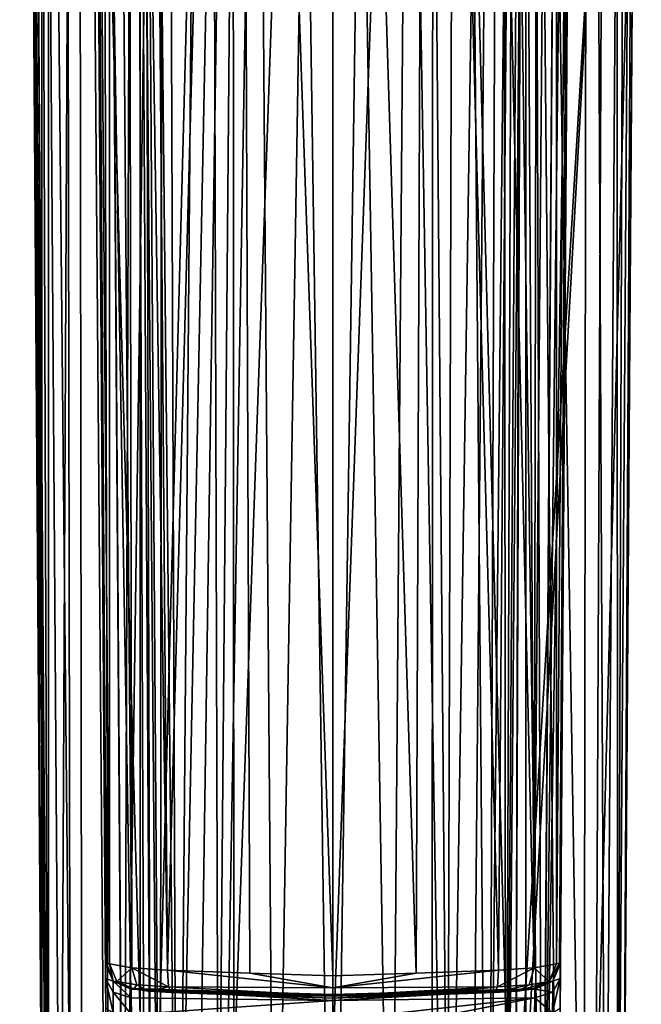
# Model space of a CAD drawing. Header units: metres. Extents: x -28 to 28, y -243 to 28.
# Tile 109 of 147: x -18 to 18, y -208 to -152. Entities that reach past the tile are written whole.
import ezdxf

# ---------------------------------------------------------------- set-up
doc = ezdxf.new("R2010")
doc.units = ezdxf.units.M
doc.layers.add('solid_10661043', color=7, linetype='CONTINUOUS')

msp = doc.modelspace()

# ---------------------------------------------------------------- linework, layer by layer
at = {"layer": 'solid_10661043'}
for points in [[(-16.165379, -134.181488, 134.568069), (-15.485822, -231.324585, 148.242371), (-14.528935, -28.46401, 119.761185)], [(-15.485822, -231.324585, 148.242371), (-14.263286, -235.738998, 148.899521), (-14.528935, -28.46401, 119.761185)], [(-10.966475, -238.970718, 149.437729), (-10.953393, -30.718679, 120.170097), (-14.528935, -28.46401, 119.761185)], [(-12.831446, -237.567673, 149.195709), (-10.966475, -238.970718, 149.437729), (-14.528935, -28.46401, 119.761185)], [(-14.263286, -235.738998, 148.899521), (-12.831446, -237.567673, 149.195709), (-14.528935, -28.46401, 119.761185)], [(14.260134, -235.744232, 148.900345), (14.528956, -28.463978, 119.761185), (10.953245, -30.718777, 120.17012)], [(14.260134, -235.744232, 148.900345), (15.485822, -231.324585, 148.242371), (14.528956, -28.463978, 119.761185)], [(15.485822, -231.324585, 148.242371), (16.165379, -134.181488, 134.568069), (14.528956, -28.463978, 119.761185)], [(-10.966475, -238.970718, 149.437729), (-8.796749, -239.850555, 149.604691), (-10.953393, -30.718679, 120.170097)], [(-8.796749, -239.850555, 149.604691), (-7.076779, -32.296349, 120.462425), (-10.953393, -30.718679, 120.170097)], [(8.794792, -239.851074, 149.604797), (10.953245, -30.718777, 120.17012), (7.077552, -32.296108, 120.462379)], [(8.794792, -239.851074, 149.604797), (10.963223, -238.972534, 149.438049), (10.953245, -30.718777, 120.17012)], [(12.827184, -237.571793, 149.196396), (14.260134, -235.744232, 148.900345), (10.953245, -30.718777, 120.17012)], [(10.963223, -238.972534, 149.438049), (12.827184, -237.571793, 149.196396), (10.953245, -30.718777, 120.17012)], [(-9.819463, -232.415909, 144.802475), (-10.507792, -134.568008, 131.03302), (-9.640027, -31.808626, 116.613411)], [(-8.883803, -234.662857, 145.140564), (-9.819463, -232.415909, 144.802475), (-9.640027, -31.808626, 116.613411)], [(-8.883803, -234.662857, 145.140564), (-9.640027, -31.808626, 116.613411), (-4.885979, -33.363503, 116.919937)], [(6.610481, -235.649948, 145.324188), (4.892302, -33.362179, 116.91967), (9.646918, -31.805536, 116.612808)], [(7.845077, -235.373337, 145.262558), (6.610481, -235.649948, 145.324188), (9.646918, -31.805536, 116.612808)], [(8.883996, -234.662659, 145.140533), (7.845077, -235.373337, 145.262558), (9.646918, -31.805536, 116.612808)], [(9.819463, -232.415909, 144.802475), (8.883996, -234.662659, 145.140533), (9.646918, -31.805536, 116.612808)], [(9.819463, -232.415909, 144.802475), (9.646918, -31.805536, 116.612808), (10.537894, -31.381983, 116.530365)], [(10.507792, -134.568008, 131.03302), (9.819463, -232.415909, 144.802475), (10.537894, -31.381983, 116.530365)], [(-8.796749, -239.850555, 149.604691), (-6.468189, -240.147827, 149.682373), (-7.076779, -32.296349, 120.462425)], [(-6.468189, -240.147827, 149.682373), (-2.982479, -33.177227, 120.627815), (-7.076779, -32.296349, 120.462425)], [(6.468189, -240.147827, 149.682373), (7.077552, -32.296108, 120.462379), (2.982663, -33.177189, 120.627808)], [(6.468189, -240.147827, 149.682373), (8.794792, -239.851074, 149.604797), (7.077552, -32.296108, 120.462379)], [(-7.844851, -235.373428, 145.262589), (-8.883803, -234.662857, 145.140564), (-4.885979, -33.363503, 116.919937)], [(-6.610481, -235.649948, 145.324188), (-7.844851, -235.373428, 145.262589), (-4.885979, -33.363503, 116.919937)], [(-3.305357, -235.757614, 145.381073), (-6.610481, -235.649948, 145.324188), (-4.885979, -33.363503, 116.919937)], [(-6.468189, -240.147827, 149.682373), (0, -240.141998, 149.723801), (-2.982479, -33.177227, 120.627815)], [(-3.305357, -235.757614, 145.381073), (-4.885979, -33.363503, 116.919937), (0.002991, -33.878384, 117.022713)], [(0, -240.141998, 149.723801), (-0.000043, -33.363544, 120.662979), (-2.982479, -33.177227, 120.627815)], [(0, -240.141998, 149.723801), (2.982663, -33.177189, 120.627808), (-0.000043, -33.363544, 120.662979)], [(0, -240.141998, 149.723801), (6.468189, -240.147827, 149.682373), (2.982663, -33.177189, 120.627808)], [(3.305357, -235.757614, 145.381073), (0.002991, -33.878384, 117.022713), (4.892302, -33.362179, 116.91967)], [(6.610481, -235.649948, 145.324188), (3.305357, -235.757614, 145.381073), (4.892302, -33.362179, 116.91967)], [(0, -235.869141, 145.41066), (-3.305357, -235.757614, 145.381073), (0.002991, -33.878384, 117.022713)], [(3.305357, -235.757614, 145.381073), (0, -235.869141, 145.41066), (0.002991, -33.878384, 117.022713)], [(-13.263363, -36.867573, 116.36544), (-12.745056, -232.854248, 141.832581), (-13.428175, -135.006317, 128.063263)], [(-11.893538, -232.556244, 143.908066), (-13.263363, -36.867573, 116.36544), (-11.196074, -36.726776, 117.26329)], [(-11.917707, -232.559906, 143.88324), (-12.745056, -232.854248, 141.832581), (-13.263363, -36.867573, 116.36544)], [(-11.893538, -232.556244, 143.908066), (-11.917707, -232.559906, 143.88324), (-13.263363, -36.867573, 116.36544)], [(-11.893538, -232.556244, 143.908066), (-11.196074, -36.726776, 117.26329), (-10.507792, -134.568008, 131.03302)], [(10.507792, -134.568008, 131.03302), (11.196074, -36.726776, 117.26329), (11.893538, -232.556244, 143.908066)], [(13.263363, -36.867573, 116.36544), (11.893538, -232.556244, 143.908066), (11.196074, -36.726776, 117.26329)], [(13.263363, -36.867573, 116.36544), (11.917707, -232.559906, 143.88324), (11.893538, -232.556244, 143.908066)], [(13.263363, -36.867573, 116.36544), (14.111247, -37.165073, 114.293678), (11.917707, -232.559906, 143.88324)], [(-17.530441, -37.091896, 120.592667), (-17.811176, -37.190804, 119.904015), (-16.1835, -231.373215, 147.931458)], [(-16.1835, -231.373215, 147.931458), (-17.811176, -37.190804, 119.904015), (-17.133024, -134.32756, 133.578308)], [(-17.530441, -37.091896, 120.592667), (-16.173145, -231.371643, 147.9422), (-16.844891, -37.044727, 120.893715)], [(-17.530441, -37.091896, 120.592667), (-16.1835, -231.373215, 147.931458), (-16.173145, -231.371643, 147.9422)], [(-16.165379, -134.181488, 134.568069), (-16.844891, -37.044727, 120.893715), (-16.173145, -231.371643, 147.9422)], [(11.917707, -232.559906, 143.88324), (14.111247, -37.165073, 114.293678), (13.428175, -135.006317, 128.063263)], [(16.173145, -231.371643, 147.9422), (16.844891, -37.044727, 120.893715), (16.165379, -134.181488, 134.568069)], [(16.173145, -231.371643, 147.9422), (17.530441, -37.091896, 120.592667), (16.844891, -37.044727, 120.893715)], [(16.173145, -231.371643, 147.9422), (16.1835, -231.373215, 147.931458), (17.530441, -37.091896, 120.592667)], [(16.1835, -231.373215, 147.931458), (16.454826, -231.470673, 147.252579), (17.530441, -37.091896, 120.592667)], [(17.530441, -37.091896, 120.592667), (16.454826, -231.470673, 147.252579), (17.133024, -134.32756, 133.578308)], [(-17.638315, -52.524918, 107.414139), (-16.56109, -216.249649, 132.694397), (-17.051281, -146.036118, 122.302711)], [(-17.638315, -52.524918, 107.414139), (-17.439135, -52.668343, 106.416443), (-16.56109, -216.249649, 132.694397)], [(-17.439135, -52.668343, 106.416443), (-16.576469, -52.950672, 104.384735), (-16.56109, -216.249649, 132.694397)], [(-16.576469, -52.950672, 104.384735), (-14.939706, -216.954956, 127.926125), (-16.56109, -216.249649, 132.694397)], [(-16.576469, -52.950672, 104.384735), (-15.217851, -53.187336, 102.70079), (-14.939706, -216.954956, 127.926125)], [(-15.217851, -53.187336, 102.70079), (-11.358574, -53.469826, 100.690819), (-10.740769, -217.352692, 125.08474)], [(-15.217851, -53.187336, 102.70079), (-10.740769, -217.352692, 125.08474), (-14.939706, -216.954956, 127.926125)], [(-12.875645, -206.031784, 130.474533), (-13.995683, -53.718113, 108.644287), (-13.437977, -133.602341, 120.473549)], [(-12.875645, -206.031784, 130.474533), (-13.965049, -53.788582, 108.137886), (-13.995683, -53.718113, 108.644287)], [(-10.395082, -216.788528, 124.908409), (-11.358574, -53.469826, 100.690819), (-10.578897, -150.074173, 114.974297)], [(-10.395082, -216.788528, 124.908409), (-10.740769, -217.352692, 125.08474), (-11.358574, -53.469826, 100.690819)], [(-10.023762, -216.251022, 124.748093), (-10.578897, -150.074173, 114.974297), (-5.708911, -53.593536, 99.810516)], [(-5.645599, -212.603287, 123.564728), (-10.023762, -216.251022, 124.748093), (-5.708911, -53.593536, 99.810516)], [(-5.645599, -212.603287, 123.564728), (-5.708911, -53.593536, 99.810516), (0, -53.634956, 99.5158)], [(-5.645599, -212.603287, 123.564728), (0, -53.634956, 99.5158), (0, -211.306076, 123.079903)], [(5.708911, -53.593536, 99.810516), (5.645588, -212.603287, 123.56472), (0, -211.306076, 123.079903)], [(0, -53.634956, 99.5158), (5.708911, -53.593536, 99.810516), (0, -211.306076, 123.079903)], [(5.708911, -53.593536, 99.810516), (10.023762, -216.251022, 124.748093), (5.645588, -212.603287, 123.56472)], [(10.576831, -150.320694, 115.010696), (10.023762, -216.251022, 124.748093), (5.708911, -53.593536, 99.810516)], [(-12.875645, -206.031784, 130.474533), (-13.871496, -53.859791, 107.632347), (-13.965049, -53.788582, 108.137886)], [(-12.703086, -206.080246, 129.785934), (-12.688996, -54.13665, 105.589699), (-13.871496, -53.859791, 107.632347)], [(-12.875645, -206.031784, 130.474533), (-12.703086, -206.080246, 129.785934), (-13.871496, -53.859791, 107.632347)], [(-12.703086, -206.080246, 129.785934), (-11.442643, -206.30072, 127.930779), (-12.688996, -54.13665, 105.589699)], [(-11.442643, -206.30072, 127.930779), (-11.720768, -54.236504, 104.890739), (-12.688996, -54.13665, 105.589699)], [(-11.720768, -54.236504, 104.890739), (-9.409302, -206.435547, 126.966805), (-9.919701, -142.072632, 117.468391)], [(-11.442643, -206.30072, 127.930779), (-9.409302, -206.435547, 126.966805), (-11.720768, -54.236504, 104.890739)], [(11.442265, -206.300751, 127.93045), (10.583378, -54.299229, 104.481499), (9.918157, -142.274231, 117.498199)], [(11.442265, -206.300751, 127.93045), (11.720768, -54.236504, 104.890739), (10.583378, -54.299229, 104.481499)], [(11.442265, -206.300751, 127.93045), (12.688996, -54.13665, 105.589699), (11.720768, -54.236504, 104.890739)], [(11.442265, -206.300751, 127.93045), (12.703086, -206.080246, 129.785934), (12.688996, -54.13665, 105.589699)], [(12.703086, -206.080246, 129.785934), (13.871385, -53.856586, 107.6315), (12.688996, -54.13665, 105.589699)], [(12.87554, -206.031799, 130.473892), (13.871385, -53.856586, 107.6315), (12.703086, -206.080246, 129.785934)], [(12.87554, -206.031799, 130.473892), (12.93222, -206.045471, 131.179993), (13.965049, -53.788582, 108.137886)], [(12.87554, -206.031799, 130.473892), (13.965049, -53.788582, 108.137886), (13.871385, -53.856586, 107.6315)], [(13.965049, -53.788582, 108.137886), (12.93222, -206.045471, 131.179993), (13.309623, -151.987457, 123.195824)], [(-9.919701, -142.072632, 117.468391), (-9.409302, -206.435547, 126.966805), (-5.319817, -54.413349, 103.662216)], [(-4.727163, -206.609756, 126.345078), (-5.319817, -54.413349, 103.662216), (-9.409302, -206.435547, 126.966805)], [(0, -206.747711, 126.148628), (0, -54.451565, 103.387817), (-5.319817, -54.413349, 103.662216)], [(-4.727163, -206.609756, 126.345078), (0, -206.747711, 126.148628), (-5.319817, -54.413349, 103.662216)], [(4.727284, -206.609741, 126.345085), (5.319817, -54.413349, 103.662216), (0, -54.451565, 103.387817)], [(0, -206.747711, 126.148628), (4.727284, -206.609741, 126.345085), (0, -54.451565, 103.387817)], [(4.727284, -206.609741, 126.345085), (9.409302, -206.435547, 126.966805), (5.319817, -54.413349, 103.662216)], [(9.409302, -206.435547, 126.966805), (9.918157, -142.274231, 117.498199), (5.319817, -54.413349, 103.662216)], [(14.939706, -216.954956, 127.926125), (17.144764, -132.645813, 120.319153), (16.56109, -216.249649, 132.694397)], [(15.315726, -135.036331, 115.548882), (17.144764, -132.645813, 120.319153), (14.939706, -216.954956, 127.926125)], [(17.133024, -134.32756, 133.578308), (16.56109, -216.249649, 132.694397), (17.144764, -132.645813, 120.319153)], [(-12.93222, -206.045471, 131.179993), (-13.437977, -133.602341, 120.473549), (-13.428175, -135.006317, 128.063263)], [(-12.875645, -206.031784, 130.474533), (-13.437977, -133.602341, 120.473549), (-12.93222, -206.045471, 131.179993)], [(-17.133024, -134.32756, 133.578308), (-16.501511, -224.783493, 134.226578), (-16.454826, -231.470673, 147.252579)], [(-16.1835, -231.373215, 147.931458), (-17.133024, -134.32756, 133.578308), (-16.454826, -231.470673, 147.252579)], [(-17.133024, -134.32756, 133.578308), (-16.56109, -216.249649, 132.694397), (-16.501511, -224.783493, 134.226578)], [(-17.133024, -134.32756, 133.578308), (-17.051281, -146.036118, 122.302711), (-16.56109, -216.249649, 132.694397)], [(-16.173145, -231.371643, 147.9422), (-15.485822, -231.324585, 148.242371), (-16.165379, -134.181488, 134.568069)], [(16.173145, -231.371643, 147.9422), (16.165379, -134.181488, 134.568069), (15.485822, -231.324585, 148.242371)], [(17.133024, -134.32756, 133.578308), (16.454826, -231.470673, 147.252579), (16.56109, -216.249649, 132.694397)], [(-11.893538, -232.556244, 143.908066), (-10.507792, -134.568008, 131.03302), (-9.819463, -232.415909, 144.802475)], [(11.893538, -232.556244, 143.908066), (9.819463, -232.415909, 144.802475), (10.507792, -134.568008, 131.03302)], [(-12.914484, -208.585907, 133.950607), (-13.428175, -135.006317, 128.063263), (-12.745056, -232.854248, 141.832581)], [(-12.92617, -206.911972, 132.935623), (-12.93222, -206.045471, 131.179993), (-13.428175, -135.006317, 128.063263)], [(-12.914484, -208.585907, 133.950607), (-12.92617, -206.911972, 132.935623), (-13.428175, -135.006317, 128.063263)], [(10.395082, -216.788528, 124.908409), (10.6811, -137.57164, 113.125641), (15.315726, -135.036331, 115.548882)], [(10.395082, -216.788528, 124.908409), (15.315726, -135.036331, 115.548882), (10.740769, -217.352692, 125.08474)], [(15.315726, -135.036331, 115.548882), (14.939706, -216.954956, 127.926125), (10.740769, -217.352692, 125.08474)], [(11.917707, -232.559906, 143.88324), (13.428175, -135.006317, 128.063263), (12.745056, -232.854248, 141.832581)], [(12.747641, -232.484085, 140.299042), (12.745056, -232.854248, 141.832581), (13.428175, -135.006317, 128.063263)], [(12.751657, -231.908829, 140.195557), (12.747641, -232.484085, 140.299042), (13.428175, -135.006317, 128.063263)], [(12.801232, -224.807846, 138.987198), (12.751657, -231.908829, 140.195557), (13.428175, -135.006317, 128.063263)], [(12.801232, -224.807846, 138.987198), (13.428175, -135.006317, 128.063263), (12.816224, -222.660416, 137.719208)], [(13.428175, -135.006317, 128.063263), (12.914484, -208.585907, 133.950607), (12.816224, -222.660416, 137.719208)], [(13.428175, -135.006317, 128.063263), (12.926171, -206.911896, 132.935532), (12.914484, -208.585907, 133.950607)], [(13.428175, -135.006317, 128.063263), (12.93222, -206.045471, 131.179993), (12.926171, -206.911896, 132.935532)], [(13.428175, -135.006317, 128.063263), (13.309623, -151.987457, 123.195824), (12.93222, -206.045471, 131.179993)], [(10.395082, -216.788528, 124.908409), (10.576831, -150.320694, 115.010696), (10.6811, -137.57164, 113.125641)], [(11.442265, -206.300751, 127.93045), (9.918157, -142.274231, 117.498199), (9.409302, -206.435547, 126.966805)], [(-10.395082, -216.788528, 124.908409), (-10.578897, -150.074173, 114.974297), (-10.023762, -216.251022, 124.748093)], [(10.395082, -216.788528, 124.908409), (10.023762, -216.251022, 124.748093), (10.576831, -150.320694, 115.010696)], [(-12.505619, -207.067062, 130.999054), (-12.875645, -206.031784, 130.474533), (-12.93222, -206.045471, 131.179993)], [(-12.505619, -207.067062, 130.999054), (-12.703086, -206.080246, 129.785934), (-12.875645, -206.031784, 130.474533)], [(12.28978, -207.08548, 130.024231), (12.87554, -206.031799, 130.473892), (12.703086, -206.080246, 129.785934)], [(12.28978, -207.08548, 130.024231), (12.505619, -207.067062, 130.999054), (12.87554, -206.031799, 130.473892)], [(12.505619, -207.067062, 130.999054), (12.93222, -206.045471, 131.179993), (12.87554, -206.031799, 130.473892)], [(-12.505619, -207.067062, 130.999054), (-12.93222, -206.045471, 131.179993), (-12.92617, -206.911972, 132.935623)], [(-12.28978, -207.08548, 130.024231), (-11.442643, -206.30072, 127.930779), (-12.703086, -206.080246, 129.785934)], [(-12.505619, -207.067062, 130.999054), (-12.28978, -207.08548, 130.024231), (-12.703086, -206.080246, 129.785934)], [(-11.160279, -207.268112, 128.374435), (-11.442643, -206.30072, 127.930779), (-12.28978, -207.08548, 130.024231)], [(-9.351014, -207.389786, 127.515701), (-9.409302, -206.435547, 126.966805), (-11.442643, -206.30072, 127.930779)], [(-11.160279, -207.268112, 128.374435), (-9.351014, -207.389786, 127.515701), (-11.442643, -206.30072, 127.930779)], [(0.000916, -207.434753, 126.438675), (-4.727163, -206.609756, 126.345078), (-9.409302, -206.435547, 126.966805)], [(-9.351014, -207.389786, 127.515701), (0.000916, -207.434753, 126.438675), (-9.409302, -206.435547, 126.966805)], [(0.000916, -207.434753, 126.438675), (9.409302, -206.435547, 126.966805), (4.727284, -206.609741, 126.345085)], [(0.000916, -207.434753, 126.438675), (9.351014, -207.389786, 127.515701), (9.409302, -206.435547, 126.966805)], [(9.351014, -207.389786, 127.515701), (11.442265, -206.300751, 127.93045), (9.409302, -206.435547, 126.966805)], [(11.159942, -207.268143, 128.374146), (11.442265, -206.300751, 127.93045), (9.351014, -207.389786, 127.515701)], [(11.159942, -207.268143, 128.374146), (12.28978, -207.08548, 130.024231), (11.442265, -206.300751, 127.93045)], [(12.28978, -207.08548, 130.024231), (12.703086, -206.080246, 129.785934), (11.442265, -206.300751, 127.93045)], [(12.505619, -207.067062, 130.999054), (12.926171, -206.911896, 132.935532), (12.93222, -206.045471, 131.179993)], [(-12.488004, -208.853409, 132.940475), (-12.92617, -206.911972, 132.935623), (-12.914484, -208.585907, 133.950607)], [(-12.501984, -207.675323, 132.232849), (-12.505619, -207.067062, 130.999054), (-12.92617, -206.911972, 132.935623)], [(-12.501984, -207.675323, 132.232849), (-12.92617, -206.911972, 132.935623), (-12.488004, -208.853409, 132.940475)], [(-12.505619, -207.067062, 130.999054), (-11.477013, -208.006531, 131.922546), (-11.478709, -207.511444, 130.919296)], [(-12.501984, -207.675323, 132.232849), (-11.477013, -208.006531, 131.922546), (-12.505619, -207.067062, 130.999054)], [(-12.505619, -207.067062, 130.999054), (-11.478709, -207.511444, 130.919296), (-12.28978, -207.08548, 130.024231)], [(-12.28978, -207.08548, 130.024231), (-11.440844, -207.484024, 130.659805), (-11.322726, -207.492966, 130.394211)], [(-11.160279, -207.268112, 128.374435), (-12.28978, -207.08548, 130.024231), (-11.322726, -207.492966, 130.394211)], [(-12.28978, -207.08548, 130.024231), (-11.478709, -207.511444, 130.919296), (-11.440844, -207.484024, 130.659805)], [(0.000916, -207.434753, 126.438675), (0, -206.747711, 126.148628), (-4.727163, -206.609756, 126.345078)], [(0.000916, -207.434753, 126.438675), (4.727284, -206.609741, 126.345085), (0, -206.747711, 126.148628)], [(12.28978, -207.08548, 130.024231), (10.50184, -207.620453, 129.183594), (11.322726, -207.492966, 130.394211)], [(11.159942, -207.268143, 128.374146), (10.50184, -207.620453, 129.183594), (12.28978, -207.08548, 130.024231)], [(12.505619, -207.067062, 130.999054), (11.322726, -207.492966, 130.394211), (11.440357, -207.483963, 130.658142)], [(12.28978, -207.08548, 130.024231), (11.322726, -207.492966, 130.394211), (12.505619, -207.067062, 130.999054)], [(12.505619, -207.067062, 130.999054), (11.440357, -207.483963, 130.658142), (11.47871, -207.511444, 130.919296)], [(12.501984, -207.675278, 132.232788), (12.505619, -207.067062, 130.999054), (11.47871, -207.511444, 130.919296)], [(12.488004, -208.853409, 132.940475), (12.914484, -208.585907, 133.950607), (12.926171, -206.911896, 132.935532)], [(12.501984, -207.675278, 132.232788), (12.488004, -208.853409, 132.940475), (12.926171, -206.911896, 132.935532)], [(12.501984, -207.675278, 132.232788), (12.926171, -206.911896, 132.935532), (12.505619, -207.067062, 130.999054)], [(-12.501984, -207.675323, 132.232849), (-11.453786, -208.963531, 132.502228), (-11.477013, -208.006531, 131.922546)], [(-12.501984, -207.675323, 132.232849), (-12.488004, -208.853409, 132.940475), (-11.453786, -208.963531, 132.502228)], [(-11.440844, -207.484024, 130.659805), (-11.478709, -207.511444, 130.919296), (0, -207.810013, 130.172211)], [(-11.478709, -207.511444, 130.919296), (0, -208.163925, 131.493256), (0, -207.810013, 130.172211)], [(-11.478709, -207.511444, 130.919296), (-11.477013, -208.006531, 131.922546), (0, -208.163925, 131.493256)], [(-11.440844, -207.484024, 130.659805), (0, -207.810013, 130.172211), (-11.322726, -207.492966, 130.394211)], [(-11.160279, -207.268112, 128.374435), (-11.322726, -207.492966, 130.394211), (-10.502087, -207.620422, 129.183807)], [(0, -207.810013, 130.172211), (-10.502087, -207.620422, 129.183807), (-11.322726, -207.492966, 130.394211)], [(-11.160279, -207.268112, 128.374435), (-10.502087, -207.620422, 129.183807), (-9.351014, -207.389786, 127.515701)], [(-9.351014, -207.389786, 127.515701), (-10.502087, -207.620422, 129.183807), (-9.178046, -207.710129, 128.556335)], [(0, -207.810013, 130.172211), (-9.178046, -207.710129, 128.556335), (-10.502087, -207.620422, 129.183807)], [(-9.351014, -207.389786, 127.515701), (-9.178046, -207.710129, 128.556335), (0.000284, -207.898239, 127.025558)], [(-9.351014, -207.389786, 127.515701), (0.000284, -207.898239, 127.025558), (0.000916, -207.434753, 126.438675)], [(0, -207.810013, 130.172211), (-4.612703, -207.883041, 127.951614), (-9.178046, -207.710129, 128.556335)], [(0.000284, -207.898239, 127.025558), (-9.178046, -207.710129, 128.556335), (-4.612703, -207.883041, 127.951614)], [(9.351014, -207.389786, 127.515701), (0, -208.020905, 127.761719), (4.610997, -207.883102, 127.951454)], [(0.000284, -207.898239, 127.025558), (0, -208.020905, 127.761719), (9.351014, -207.389786, 127.515701)], [(11.440357, -207.483963, 130.658142), (11.322726, -207.492966, 130.394211), (0, -208.163925, 131.493256)], [(11.440357, -207.483963, 130.658142), (0, -208.163925, 131.493256), (11.47871, -207.511444, 130.919296)], [(11.322726, -207.492966, 130.394211), (0, -208.020905, 127.761719), (0, -207.916183, 128.958694)], [(4.610997, -207.883102, 127.951454), (0, -208.020905, 127.761719), (11.322726, -207.492966, 130.394211)], [(11.322726, -207.492966, 130.394211), (0, -207.916183, 128.958694), (0, -207.810013, 130.172211)], [(0, -208.163925, 131.493256), (11.322726, -207.492966, 130.394211), (0, -207.810013, 130.172211)], [(0, -208.163925, 131.493256), (11.477014, -208.006485, 131.922501), (11.47871, -207.511444, 130.919296)], [(0.000916, -207.434753, 126.438675), (0.000284, -207.898239, 127.025558), (9.351014, -207.389786, 127.515701)], [(9.351014, -207.389786, 127.515701), (4.610997, -207.883102, 127.951454), (9.178046, -207.710129, 128.556335)], [(4.610997, -207.883102, 127.951454), (11.322726, -207.492966, 130.394211), (9.178046, -207.710129, 128.556335)], [(11.159942, -207.268143, 128.374146), (9.178046, -207.710129, 128.556335), (10.50184, -207.620453, 129.183594)], [(11.159942, -207.268143, 128.374146), (9.351014, -207.389786, 127.515701), (9.178046, -207.710129, 128.556335)], [(11.322726, -207.492966, 130.394211), (10.50184, -207.620453, 129.183594), (9.178046, -207.710129, 128.556335)], [(12.501984, -207.675278, 132.232788), (11.47871, -207.511444, 130.919296), (11.477014, -208.006485, 131.922501)], [(12.501984, -207.675278, 132.232788), (11.477014, -208.006485, 131.922501), (12.488004, -208.853409, 132.940475)], [(-11.477013, -208.006531, 131.922546), (-11.453786, -208.963531, 132.502228), (0, -208.163925, 131.493256)], [(-11.453786, -208.963531, 132.502228), (0, -209.284256, 132.277649), (0, -208.163925, 131.493256)], [(0, -207.810013, 130.172211), (0, -207.916183, 128.958694), (-4.612703, -207.883041, 127.951614)], [(0, -207.916183, 128.958694), (0, -208.020905, 127.761719), (-4.612703, -207.883041, 127.951614)], [(0.000284, -207.898239, 127.025558), (-4.612703, -207.883041, 127.951614), (0, -208.020905, 127.761719)], [(0, -209.284256, 132.277649), (5.726893, -209.123901, 132.389938), (11.477014, -208.006485, 131.922501)], [(0, -208.163925, 131.493256), (0, -209.284256, 132.277649), (11.477014, -208.006485, 131.922501)], [(5.726893, -209.123901, 132.389938), (11.453786, -208.963531, 132.502228), (11.477014, -208.006485, 131.922501)], [(12.488004, -208.853409, 132.940475), (11.477014, -208.006485, 131.922501), (11.453786, -208.963531, 132.502228)]]:
    msp.add_3dface(points, dxfattribs=at)

doc.saveas('drawing.dxf')
